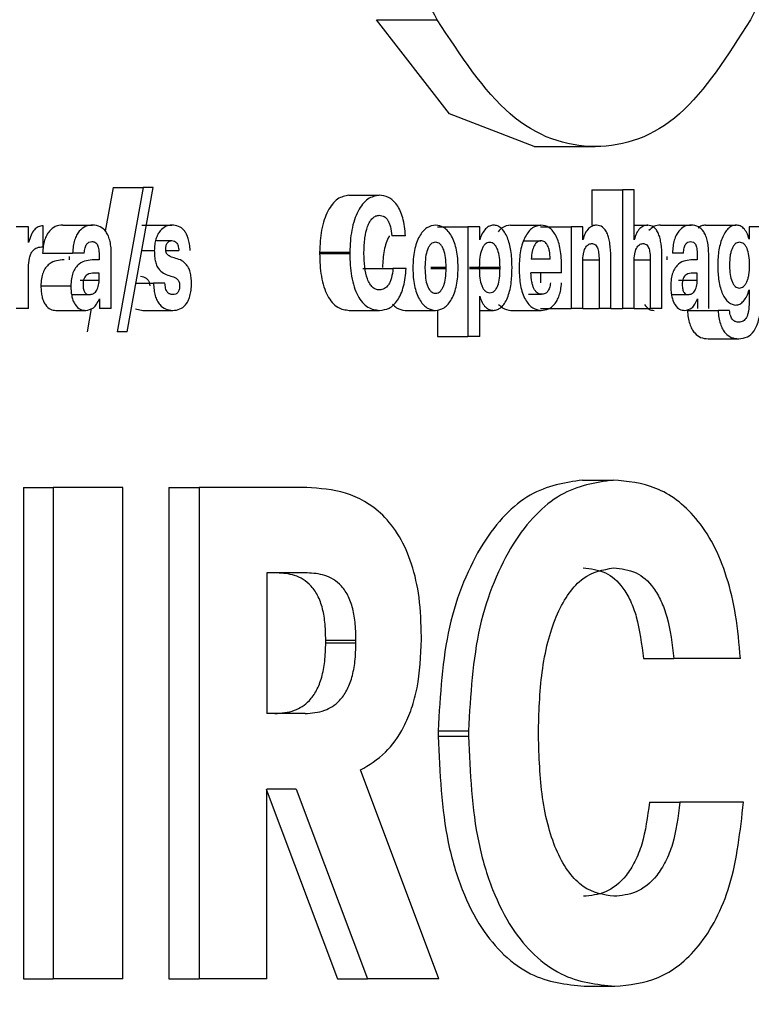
# Model space of a CAD drawing. Header units: millimetres. Extents: x -1137 to 2013, y -755 to 3954.
# Tile 20 of 53: x 125 to 135, y -727 to -713. Entities that reach past the tile are written whole.
import ezdxf

# ---------------------------------------------------------------- set-up
doc = ezdxf.new("R2010")
doc.units = ezdxf.units.MM

msp = doc.modelspace()

# ---------------------------------------------------------------- linework, layer by layer
at = {"color": 7, "linetype": 'Continuous', "lineweight": 25}
for p, q in [((132.261, -715.266), (133.127, -715.266)), ((126.279, -715.847), (126.166, -716.468)), ((126.279, -715.847), (126.705, -715.847)), ((126.705, -715.847), (126.333, -717.896)), ((126.476, -717.896), (126.848, -715.847)), ((126.848, -715.847), (126.705, -715.847)), ((133.08, -715.883), (133.08, -716.382)), ((133.08, -715.883), (133.514, -715.883)), ((133.514, -715.883), (133.514, -717.568)), ((133.68, -715.883), (133.514, -715.883)), ((133.68, -716.592), (133.68, -715.883)), ((129.628, -715.958), (130.058, -715.958)), ((125.074, -716.408), (124.897, -716.408)), ((125.074, -716.63), (125.074, -716.408)), ((125.281, -716.69), (125.281, -716.39)), ((125.561, -716.382), (125.986, -716.382)), ((126.685, -716.382), (127.112, -716.382)), ((130.885, -716.408), (131.317, -716.408)), ((131.317, -716.408), (131.317, -717.963)), ((131.486, -716.408), (131.317, -716.408)), ((131.486, -716.59), (131.486, -716.408)), ((131.923, -716.382), (132.356, -716.382)), ((132.35, -716.408), (132.783, -716.408)), ((132.783, -716.408), (132.783, -717.568)), ((132.95, -716.408), (132.783, -716.408)), ((132.95, -716.592), (132.95, -716.408)), ((133.68, -716.382), (133.874, -716.382)), ((134.056, -716.382), (134.491, -716.382)), ((134.692, -716.382), (135.127, -716.382)), ((135.315, -716.408), (135.315, -716.581)), ((135.477, -716.408), (135.315, -716.408)), ((126.891, -716.601), (127.113, -716.601)), ((130.431, -716.535), (130.236, -716.535)), ((132.109, -716.603), (132.356, -716.603)), ((125.275, -716.778), (125.7, -716.778)), ((125.867, -716.778), (125.7, -716.778)), ((127.026, -716.741), (127.212, -716.741)), ((129.21, -716.767), (129.21, -716.785)), ((129.21, -716.767), (129.639, -716.767)), ((129.639, -716.767), (129.639, -716.785)), ((129.841, -716.783), (129.841, -716.765)), ((134.38, -716.778), (134.224, -716.778)), ((125.653, -716.827), (125.653, -716.874)), ((126.078, -716.874), (126.006, -716.874)), ((126.078, -716.827), (126.078, -716.874)), ((126.251, -717.568), (126.251, -716.812)), ((129.21, -716.785), (129.639, -716.785)), ((132.487, -716.863), (132.217, -716.863)), ((132.95, -717.568), (132.95, -716.898)), ((133.182, -716.876), (133.182, -717.568)), ((133.348, -717.568), (133.348, -716.83)), ((133.68, -717.568), (133.68, -716.898)), ((133.909, -716.876), (133.909, -717.568)), ((134.075, -717.568), (134.075, -716.83)), ((134.142, -716.827), (134.142, -716.874)), ((134.577, -716.874), (134.511, -716.874)), ((134.577, -716.827), (134.577, -716.874)), ((134.74, -717.568), (134.74, -716.812)), ((125.074, -717.568), (125.074, -716.987)), ((129.823, -716.998), (130.253, -716.998)), ((130.44, -716.998), (130.253, -716.998)), ((130.535, -716.983), (130.535, -717)), ((130.708, -716.976), (130.708, -716.994)), ((131.008, -716.996), (131.008, -716.98)), ((131.18, -716.994), (131.18, -716.976)), ((131.342, -716.978), (131.774, -716.978)), ((131.342, -716.996), (131.774, -716.996)), ((131.48, -716.978), (131.48, -716.996)), ((131.774, -716.996), (131.774, -716.978)), ((131.945, -716.994), (131.945, -716.976)), ((132.044, -716.985), (132.044, -717.003)), ((132.65, -717.06), (132.214, -717.06)), ((132.35, -717.06), (132.35, -717.202)), ((132.65, -717.06), (132.65, -716.972)), ((134.867, -716.947), (134.867, -716.963)), ((135.035, -716.945), (135.035, -716.963)), ((135.32, -716.958), (135.32, -716.943)), ((126.078, -717.065), (126.01, -717.065)), ((126.078, -717.162), (126.078, -717.065)), ((134.577, -717.065), (134.514, -717.065)), ((134.577, -717.162), (134.577, -717.065)), ((125.251, -717.246), (125.676, -717.246)), ((126.602, -717.204), (126.85, -717.204)), ((127.013, -717.204), (126.85, -717.204)), ((135.315, -717.302), (135.315, -717.477)), ((125.687, -717.368), (125.941, -717.368)), ((126.081, -717.428), (126.081, -717.568)), ((131.486, -717.963), (131.486, -717.391)), ((132.181, -717.364), (132.365, -717.364)), ((134.211, -717.368), (134.449, -717.368)), ((134.58, -717.428), (134.58, -717.568)), ((125.074, -717.568), (124.897, -717.568)), ((125.967, -717.568), (125.908, -717.896)), ((126.251, -717.568), (126.081, -717.568)), ((126.594, -717.572), (126.698, -717.593)), ((126.698, -717.593), (127.125, -717.593)), ((130.885, -717.593), (130.885, -717.963)), ((131.486, -717.593), (131.68, -717.593)), ((131.928, -717.593), (132.36, -717.593)), ((132.35, -717.568), (132.783, -717.568)), ((132.95, -717.568), (132.783, -717.568)), ((132.95, -717.568), (133.182, -717.568)), ((133.348, -717.568), (133.182, -717.568)), ((133.348, -717.568), (133.514, -717.568)), ((133.68, -717.568), (133.514, -717.568)), ((133.68, -717.568), (133.909, -717.568)), ((134.075, -717.568), (133.909, -717.568)), ((134.436, -717.593), (134.872, -717.593)), ((135.035, -717.593), (134.872, -717.593)), ((126.476, -717.896), (126.333, -717.896)), ((130.885, -717.963), (131.317, -717.963)), ((131.486, -717.963), (131.317, -717.963)), ((134.73, -717.996), (135.166, -717.996)), ((125.001, -720.108), (125.001, -727.083)), ((125.001, -720.108), (125.425, -720.108)), ((126.417, -720.108), (125.425, -720.108)), ((125.425, -720.108), (125.425, -727.083)), ((126.417, -727.083), (126.417, -720.108)), ((127.07, -720.108), (127.07, -727.083)), ((127.07, -720.108), (127.497, -720.108)), ((127.497, -720.108), (127.497, -727.083)), ((129.028, -720.108), (127.497, -720.108)), ((132.948, -720.001), (133.382, -720.001)), ((129.004, -721.318), (128.462, -721.318)), ((128.462, -721.318), (128.462, -723.317)), ((130.658, -722.264), (130.658, -722.225)), ((129.298, -722.313), (129.298, -722.274)), ((129.298, -722.274), (129.727, -722.274)), ((129.298, -722.313), (129.727, -722.313)), ((129.727, -722.313), (129.727, -722.274)), ((133.811, -722.537), (134.246, -722.537)), ((135.189, -722.537), (134.246, -722.537)), ((129.004, -723.317), (128.462, -723.317)), ((130.894, -723.561), (130.894, -723.639)), ((130.894, -723.561), (131.325, -723.561)), ((131.325, -723.561), (131.325, -723.639)), ((132.32, -723.63), (132.32, -723.552)), ((130.894, -723.639), (131.325, -723.639)), ((130.905, -727.083), (129.792, -724.117)), ((128.451, -724.391), (129.463, -727.083)), ((128.879, -724.391), (128.462, -724.391)), ((128.462, -727.083), (128.462, -724.391)), ((128.879, -724.391), (129.893, -727.083)), ((133.897, -724.576), (134.331, -724.576)), ((135.234, -724.576), (134.331, -724.576)), ((125.001, -727.083), (125.425, -727.083)), ((126.417, -727.083), (125.425, -727.083)), ((127.07, -727.083), (127.497, -727.083)), ((128.462, -727.083), (127.497, -727.083)), ((129.463, -727.083), (129.893, -727.083)), ((130.905, -727.083), (129.893, -727.083)), ((132.971, -727.19), (133.405, -727.19))]:
    msp.add_line(p, q, dxfattribs=at)
at = {"color": 8, "linetype": 'Continuous', "lineweight": 25}
for p, q in [((126.685, -716.743), (126.862, -716.743)), ((132.952, -716.876), (133.182, -716.876)), ((133.681, -716.876), (133.909, -716.876)), ((130.79, -716.98), (131.008, -716.98)), ((130.79, -716.996), (131.008, -716.996)), ((125.808, -717.162), (126.078, -717.162)), ((134.312, -717.162), (134.577, -717.162))]:
    msp.add_line(p, q, dxfattribs=at)
at = {"color": 7, "linetype": 'Continuous', "lineweight": 25, "flags": 128}
msp.add_lwpolyline([(132.261, -715.266), (132.261, -715.266), (131.056, -714.803), (130.021, -713.465)], dxfattribs=at)
at = {"color": 7, "linetype": 'Continuous', "lineweight": 25}
for points, knots in [([(130.882, -713.465), (130.694, -713.121), (130.317, -712.434), (129.687, -711.547), (128.571, -710.263), (126.817, -709.071), (124.395, -708.805), (121.986, -709.805), (120.155, -711.667), (118.906, -713.681), (118.094, -715.425), (117.435, -717.372), (116.95, -719.478), (116.654, -721.693), (116.554, -723.963), (116.654, -726.233), (116.95, -728.447), (117.435, -730.553), (118.312, -733.144), (119.793, -735.891), (121.986, -738.119), (124.396, -739.121), (126.817, -738.854), (128.571, -737.663), (129.686, -736.379), (130.316, -735.491), (130.693, -734.804), (130.882, -734.46)], [0, 0, 0, 0, 0.020855, 0.041724, 0.062617, 0.125046, 0.187484, 0.249917, 0.312339, 0.343633, 0.374926, 0.406217, 0.437507, 0.468798, 0.500087, 0.531377, 0.562668, 0.593958, 0.625249, 0.687665, 0.750087, 0.81252, 0.874957, 0.937386, 0.958257, 0.979119, 1, 1, 1, 1]), ([(135.331, -734.46), (135.512, -734.804), (135.874, -735.491), (136.474, -736.379), (137.525, -737.662), (139.143, -738.854), (141.294, -739.121), (143.355, -738.121), (144.867, -736.258), (145.877, -734.245), (146.524, -732.5), (147.044, -730.553), (147.423, -728.447), (147.653, -726.232), (147.731, -723.963), (147.654, -721.693), (147.423, -719.478), (147.044, -717.372), (146.352, -714.782), (145.166, -712.034), (143.356, -709.806), (141.294, -708.805), (139.143, -709.071), (137.525, -710.263), (136.474, -711.546), (135.875, -712.434), (135.512, -713.121), (135.331, -713.465)], [0, 0, 0, 0, 0.020855, 0.041724, 0.062618, 0.125046, 0.187483, 0.249916, 0.312338, 0.343632, 0.374925, 0.406216, 0.437506, 0.468797, 0.500086, 0.531377, 0.562668, 0.593958, 0.625248, 0.687664, 0.750086, 0.81252, 0.874958, 0.937386, 0.958256, 0.979119, 1, 1, 1, 1]), ([(130.021, -713.465), (130.165, -713.465), (130.452, -713.465), (130.738, -713.465), (130.882, -713.465)], [0, 0, 0, 0, 0.499963, 1, 1, 1, 1]), ([(135.331, -713.465), (135.01, -713.972), (134.368, -714.988), (133.129, -715.405), (131.877, -714.988), (131.213, -713.972), (130.882, -713.465)], [0, 0, 0, 0, 0.249953, 0.499996, 0.750046, 1, 1, 1, 1]), ([(129.628, -715.958), (129.573, -715.968), (129.49, -715.983), (129.391, -716.08), (129.326, -716.18), (129.274, -716.305), (129.223, -716.497), (129.215, -716.66), (129.21, -716.767)], [0, 0, 0, 0, 0.249555, 0.375671, 0.500056, 0.624333, 0.750509, 1, 1, 1, 1]), ([(130.058, -715.958), (130.003, -715.968), (129.92, -715.983), (129.821, -716.08), (129.756, -716.18), (129.703, -716.305), (129.652, -716.497), (129.644, -716.66), (129.639, -716.767)], [0, 0, 0, 0, 0.2496389, 0.3759625, 0.5002484, 0.6246033, 0.7506551, 1, 1, 1, 1]), ([(130.431, -716.535), (130.422, -716.446), (130.41, -716.316), (130.358, -716.174), (130.294, -716.062), (130.191, -715.973), (130.103, -715.963), (130.058, -715.958)], [0, 0, 0, 0, 0.257758, 0.37787, 0.499786, 0.746768, 1, 1, 1, 1]), ([(129.841, -716.765), (129.843, -716.697), (129.847, -716.57), (129.881, -716.421), (129.923, -716.33), (129.964, -716.278), (130.01, -716.247), (130.043, -716.244), (130.059, -716.242)], [0, 0, 0, 0, 0.268059, 0.499387, 0.625011, 0.749572, 0.870335, 1, 1, 1, 1]), ([(130.059, -716.242), (130.083, -716.245), (130.126, -716.25), (130.174, -716.298), (130.201, -716.354), (130.224, -716.426), (130.231, -716.49), (130.236, -716.535)], [0, 0, 0, 0, 0.269526, 0.499508, 0.612267, 0.730309, 1, 1, 1, 1]), ([(125.281, -716.39), (125.258, -716.393), (125.215, -716.399), (125.156, -716.443), (125.107, -716.522), (125.086, -716.593), (125.074, -716.63)], [0, 0, 0, 0, 0.2657173, 0.5003003, 0.7351635, 1, 1, 1, 1]), ([(125.561, -716.382), (125.525, -716.385), (125.459, -716.391), (125.381, -716.449), (125.332, -716.522), (125.302, -716.595), (125.282, -716.682), (125.278, -716.746), (125.275, -716.778)], [0, 0, 0, 0, 0.269952, 0.499827, 0.624743, 0.744776, 0.867465, 1, 1, 1, 1]), ([(125.986, -716.382), (125.95, -716.385), (125.885, -716.391), (125.806, -716.449), (125.757, -716.522), (125.727, -716.595), (125.707, -716.682), (125.703, -716.746), (125.7, -716.778)], [0, 0, 0, 0, 0.270153, 0.499911, 0.625029, 0.744993, 0.867607, 1, 1, 1, 1]), ([(126.251, -716.812), (126.251, -716.776), (126.249, -716.709), (126.235, -716.615), (126.211, -716.536), (126.166, -716.455), (126.089, -716.391), (126.023, -716.385), (125.986, -716.382)], [0, 0, 0, 0, 0.140995, 0.266908, 0.384101, 0.500288, 0.723769, 1, 1, 1, 1]), ([(127.112, -716.382), (127.081, -716.385), (127.023, -716.392), (126.954, -716.447), (126.909, -716.514), (126.882, -716.58), (126.865, -716.658), (126.863, -716.714), (126.862, -716.743)], [0, 0, 0, 0, 0.2632724, 0.5000056, 0.6272597, 0.7500835, 0.8710843, 1, 1, 1, 1]), ([(127.372, -716.741), (127.369, -716.71), (127.364, -716.652), (127.346, -716.572), (127.319, -716.505), (127.275, -716.438), (127.203, -716.389), (127.144, -716.384), (127.112, -716.382)], [0, 0, 0, 0, 0.135632, 0.259673, 0.37845, 0.499083, 0.732005, 1, 1, 1, 1]), ([(130.858, -716.382), (130.816, -716.388), (130.754, -716.399), (130.678, -716.468), (130.627, -716.54), (130.586, -716.633), (130.545, -716.777), (130.539, -716.901), (130.535, -716.983)], [0, 0, 0, 0, 0.24991, 0.376845, 0.500473, 0.624709, 0.750754, 1, 1, 1, 1]), ([(131.18, -716.976), (131.176, -716.894), (131.17, -716.772), (131.129, -716.629), (131.088, -716.538), (131.038, -716.466), (130.962, -716.398), (130.899, -716.388), (130.858, -716.382)], [0, 0, 0, 0, 0.249127, 0.373643, 0.499535, 0.62266, 0.750068, 1, 1, 1, 1]), ([(131.68, -716.382), (131.661, -716.384), (131.622, -716.39), (131.568, -716.433), (131.52, -716.497), (131.497, -716.559), (131.486, -716.59)], [0, 0, 0, 0, 0.2515512, 0.5002797, 0.7503221, 1, 1, 1, 1]), ([(131.945, -716.976), (131.942, -716.897), (131.937, -716.748), (131.892, -716.578), (131.84, -716.478), (131.791, -716.422), (131.737, -716.388), (131.699, -716.384), (131.68, -716.382)], [0, 0, 0, 0, 0.265028, 0.499147, 0.624086, 0.749425, 0.871501, 1, 1, 1, 1]), ([(131.923, -716.382), (131.882, -716.388), (131.82, -716.398), (131.766, -716.455), (131.748, -716.475)], [0, 0, 0, 0, 0.663822, 1, 1, 1, 1]), ([(132.356, -716.382), (132.315, -716.389), (132.254, -716.399), (132.18, -716.471), (132.131, -716.545), (132.092, -716.638), (132.053, -716.781), (132.048, -716.904), (132.044, -716.985)], [0, 0, 0, 0, 0.249809, 0.376399, 0.500332, 0.624256, 0.75069, 1, 1, 1, 1]), ([(132.65, -716.972), (132.647, -716.888), (132.643, -716.766), (132.608, -716.624), (132.573, -716.536), (132.527, -716.465), (132.455, -716.397), (132.395, -716.388), (132.356, -716.382)], [0, 0, 0, 0, 0.264731, 0.383502, 0.499833, 0.622339, 0.75013, 1, 1, 1, 1]), ([(133.146, -716.382), (133.126, -716.384), (133.087, -716.388), (133.031, -716.428), (132.982, -716.493), (132.961, -716.559), (132.95, -716.592)], [0, 0, 0, 0, 0.259496, 0.500338, 0.751932, 1, 1, 1, 1]), ([(133.348, -716.83), (133.346, -716.767), (133.344, -716.678), (133.322, -716.571), (133.3, -716.503), (133.269, -716.447), (133.218, -716.393), (133.175, -716.386), (133.146, -716.382)], [0, 0, 0, 0, 0.2704148, 0.3883935, 0.5000693, 0.622785, 0.750336, 1, 1, 1, 1]), ([(133.874, -716.382), (133.854, -716.384), (133.815, -716.388), (133.76, -716.428), (133.711, -716.493), (133.69, -716.559), (133.68, -716.592)], [0, 0, 0, 0, 0.259589, 0.500326, 0.75205, 1, 1, 1, 1]), ([(134.075, -716.83), (134.073, -716.767), (134.071, -716.678), (134.049, -716.571), (134.027, -716.503), (133.997, -716.447), (133.946, -716.393), (133.903, -716.386), (133.874, -716.382)], [0, 0, 0, 0, 0.270426, 0.388318, 0.500029, 0.622871, 0.750402, 1, 1, 1, 1]), ([(134.056, -716.382), (134.022, -716.384), (133.964, -716.387), (133.911, -716.438), (133.889, -716.46)], [0, 0, 0, 0, 0.574256, 1, 1, 1, 1]), ([(134.491, -716.382), (134.458, -716.385), (134.396, -716.391), (134.323, -716.449), (134.276, -716.522), (134.249, -716.595), (134.23, -716.682), (134.226, -716.746), (134.224, -716.778)], [0, 0, 0, 0, 0.270198, 0.499999, 0.62496, 0.744995, 0.867609, 1, 1, 1, 1]), ([(134.74, -716.812), (134.739, -716.776), (134.738, -716.709), (134.724, -716.615), (134.701, -716.536), (134.66, -716.455), (134.588, -716.391), (134.526, -716.385), (134.491, -716.382)], [0, 0, 0, 0, 0.140968, 0.266882, 0.384099, 0.500227, 0.723753, 1, 1, 1, 1]), ([(134.692, -716.382), (134.674, -716.383), (134.638, -716.387), (134.605, -716.412), (134.588, -716.424)], [0, 0, 0, 0, 0.5077322, 1, 1, 1, 1]), ([(135.127, -716.382), (135.109, -716.384), (135.074, -716.388), (135.023, -716.421), (134.976, -716.474), (134.924, -716.57), (134.876, -716.73), (134.87, -716.875), (134.867, -716.947)], [0, 0, 0, 0, 0.127304, 0.25068, 0.375621, 0.501227, 0.750402, 1, 1, 1, 1]), ([(135.315, -716.581), (135.304, -716.549), (135.283, -716.487), (135.237, -716.424), (135.184, -716.387), (135.147, -716.384), (135.127, -716.382)], [0, 0, 0, 0, 0.2543262, 0.4994285, 0.7347436, 1, 1, 1, 1]), ([(125.867, -716.778), (125.87, -716.753), (125.874, -716.716), (125.888, -716.675), (125.906, -716.644), (125.935, -716.619), (125.961, -716.616), (125.975, -716.614)], [0, 0, 0, 0, 0.265139, 0.383946, 0.499648, 0.726094, 1, 1, 1, 1]), ([(125.975, -716.614), (125.99, -716.616), (126.012, -716.618), (126.04, -716.64), (126.056, -716.665), (126.067, -716.697), (126.076, -716.75), (126.077, -716.795), (126.078, -716.827)], [0, 0, 0, 0, 0.250149, 0.378905, 0.500101, 0.599755, 0.713702, 1, 1, 1, 1]), ([(127.024, -716.721), (127.024, -716.711), (127.025, -716.692), (127.031, -716.665), (127.041, -716.643), (127.057, -716.621), (127.081, -716.604), (127.102, -716.602), (127.113, -716.601)], [0, 0, 0, 0, 0.127488, 0.246986, 0.36803, 0.499733, 0.727488, 1, 1, 1, 1]), ([(127.113, -716.601), (127.125, -716.602), (127.148, -716.604), (127.175, -716.624), (127.19, -716.65), (127.204, -716.685), (127.208, -716.718), (127.212, -716.741)], [0, 0, 0, 0, 0.277236, 0.500322, 0.612102, 0.729422, 1, 1, 1, 1]), ([(130.204, -716.535), (130.202, -716.538), (130.183, -716.564), (130.156, -716.634), (130.114, -716.776), (130.108, -716.9), (130.104, -716.983)], [0, 0, 0, 0, 0.03044, 0.271129, 0.516222, 1, 1, 1, 1]), ([(130.858, -716.626), (130.846, -716.627), (130.824, -716.629), (130.792, -716.649), (130.764, -716.683), (130.736, -716.742), (130.712, -716.842), (130.709, -716.929), (130.708, -716.976)], [0, 0, 0, 0, 0.134678, 0.258727, 0.377419, 0.500518, 0.727453, 1, 1, 1, 1]), ([(131.008, -716.98), (131.006, -716.933), (131.004, -716.846), (130.981, -716.745), (130.952, -716.683), (130.924, -716.649), (130.892, -716.628), (130.87, -716.626), (130.858, -716.626)], [0, 0, 0, 0, 0.268847, 0.499258, 0.622211, 0.748104, 0.870242, 1, 1, 1, 1]), ([(131.629, -716.628), (131.617, -716.629), (131.594, -716.631), (131.563, -716.651), (131.535, -716.685), (131.507, -716.744), (131.483, -716.844), (131.481, -716.931), (131.48, -716.978)], [0, 0, 0, 0, 0.134622, 0.25866, 0.377378, 0.500659, 0.726937, 1, 1, 1, 1]), ([(131.774, -716.978), (131.773, -716.932), (131.77, -716.846), (131.748, -716.746), (131.72, -716.685), (131.693, -716.652), (131.662, -716.631), (131.64, -716.629), (131.629, -716.628)], [0, 0, 0, 0, 0.269472, 0.499293, 0.622373, 0.749485, 0.868091, 1, 1, 1, 1]), ([(132.356, -716.603), (132.337, -716.606), (132.311, -716.611), (132.28, -716.643), (132.253, -716.685), (132.228, -716.758), (132.221, -716.826), (132.217, -716.863)], [0, 0, 0, 0, 0.257004, 0.378123, 0.500111, 0.732437, 1, 1, 1, 1]), ([(132.487, -716.863), (132.485, -716.824), (132.481, -716.769), (132.466, -716.705), (132.451, -716.668), (132.432, -716.639), (132.401, -716.609), (132.374, -716.606), (132.356, -716.603)], [0, 0, 0, 0, 0.2776783, 0.3974645, 0.5100623, 0.6211272, 0.7367317, 1, 1, 1, 1]), ([(134.38, -716.778), (134.382, -716.753), (134.386, -716.716), (134.4, -716.675), (134.416, -716.644), (134.444, -716.619), (134.468, -716.616), (134.481, -716.614)], [0, 0, 0, 0, 0.265213, 0.383985, 0.499672, 0.726148, 1, 1, 1, 1]), ([(134.481, -716.614), (134.495, -716.616), (134.516, -716.618), (134.542, -716.64), (134.557, -716.665), (134.567, -716.697), (134.576, -716.75), (134.577, -716.795), (134.577, -716.827)], [0, 0, 0, 0, 0.250225, 0.378843, 0.500018, 0.599686, 0.713635, 1, 1, 1, 1]), ([(135.177, -716.626), (135.156, -716.629), (135.126, -716.635), (135.091, -716.676), (135.07, -716.715), (135.054, -716.762), (135.038, -716.837), (135.036, -716.901), (135.035, -716.945)], [0, 0, 0, 0, 0.259476, 0.379009, 0.499543, 0.6126, 0.731016, 1, 1, 1, 1]), ([(135.32, -716.943), (135.318, -716.899), (135.315, -716.818), (135.292, -716.726), (135.263, -716.673), (135.228, -716.634), (135.197, -716.629), (135.177, -716.626)], [0, 0, 0, 0, 0.266695, 0.4995383, 0.6206971, 0.7481935, 1, 1, 1, 1]), ([(125.074, -716.987), (125.076, -716.94), (125.079, -716.869), (125.106, -716.788), (125.142, -716.732), (125.203, -716.694), (125.253, -716.691), (125.281, -716.69)], [0, 0, 0, 0, 0.249215, 0.372213, 0.499262, 0.715943, 1, 1, 1, 1]), ([(126.862, -716.743), (126.863, -716.772), (126.864, -716.825), (126.876, -716.902), (126.899, -716.968), (126.967, -717.066), (127.038, -717.088), (127.095, -717.105)], [0, 0, 0, 0, 0.134288, 0.250386, 0.370225, 0.500572, 1, 1, 1, 1]), ([(127.145, -716.847), (127.12, -716.841), (127.088, -716.832), (127.053, -716.806), (127.039, -716.79), (127.031, -716.774), (127.025, -716.752), (127.024, -716.734), (127.024, -716.721)], [0, 0, 0, 0, 0.500988, 0.638894, 0.750931, 0.809788, 0.86912, 1, 1, 1, 1]), ([(132.95, -716.898), (132.952, -716.862), (132.954, -716.81), (132.968, -716.749), (132.983, -716.71), (133.002, -716.68), (133.033, -716.65), (133.058, -716.646), (133.076, -716.643)], [0, 0, 0, 0, 0.265025, 0.383796, 0.499786, 0.623216, 0.744429, 1, 1, 1, 1]), ([(133.076, -716.643), (133.091, -716.645), (133.114, -716.647), (133.142, -716.673), (133.158, -716.702), (133.169, -716.737), (133.18, -716.794), (133.181, -716.842), (133.182, -716.876)], [0, 0, 0, 0, 0.250111, 0.377087, 0.50012, 0.603647, 0.718972, 1, 1, 1, 1]), ([(133.68, -716.898), (133.681, -716.862), (133.683, -716.81), (133.698, -716.749), (133.712, -716.71), (133.731, -716.68), (133.762, -716.65), (133.787, -716.646), (133.804, -716.643)], [0, 0, 0, 0, 0.2648959, 0.383702, 0.4995896, 0.6230815, 0.7441104, 1, 1, 1, 1]), ([(133.804, -716.643), (133.819, -716.645), (133.842, -716.647), (133.87, -716.673), (133.886, -716.702), (133.897, -716.737), (133.908, -716.794), (133.909, -716.842), (133.909, -716.876)], [0, 0, 0, 0, 0.249797, 0.3769195, 0.4998955, 0.6035639, 0.7188993, 1, 1, 1, 1]), ([(125.581, -716.874), (125.508, -716.879), (125.416, -716.886), (125.318, -716.983), (125.279, -717.054), (125.255, -717.145), (125.252, -717.212), (125.251, -717.246)], [0, 0, 0, 0, 0.499536, 0.635794, 0.756601, 0.873731, 1, 1, 1, 1]), ([(126.006, -716.874), (125.933, -716.879), (125.841, -716.886), (125.743, -716.983), (125.704, -717.055), (125.68, -717.145), (125.677, -717.212), (125.676, -717.246)], [0, 0, 0, 0, 0.499698, 0.635998, 0.756788, 0.873895, 1, 1, 1, 1]), ([(127.39, -717.211), (127.389, -717.182), (127.387, -717.126), (127.374, -717.048), (127.349, -716.981), (127.277, -716.884), (127.204, -716.864), (127.145, -716.847)], [0, 0, 0, 0, 0.133196, 0.250249, 0.369446, 0.5004, 1, 1, 1, 1]), ([(129.21, -716.785), (129.214, -716.895), (129.22, -717.061), (129.269, -717.26), (129.321, -717.388), (129.389, -717.486), (129.492, -717.574), (129.577, -717.585), (129.633, -717.593)], [0, 0, 0, 0, 0.249656, 0.37682, 0.499929, 0.621905, 0.750173, 1, 1, 1, 1]), ([(129.639, -716.785), (129.643, -716.895), (129.65, -717.061), (129.698, -717.26), (129.751, -717.388), (129.818, -717.486), (129.922, -717.574), (130.007, -717.585), (130.063, -717.593)], [0, 0, 0, 0, 0.249508, 0.376758, 0.499684, 0.621775, 0.750023, 1, 1, 1, 1]), ([(130.06, -717.302), (130.043, -717.3), (130.009, -717.297), (129.962, -717.266), (129.922, -717.216), (129.878, -717.125), (129.846, -716.974), (129.843, -716.848), (129.841, -716.783)], [0, 0, 0, 0, 0.135494, 0.2594057, 0.3784826, 0.5006978, 0.7459842, 1, 1, 1, 1]), ([(134.511, -716.874), (134.442, -716.879), (134.355, -716.886), (134.264, -716.983), (134.227, -717.055), (134.205, -717.145), (134.202, -717.212), (134.201, -717.246)], [0, 0, 0, 0, 0.499754, 0.636009, 0.756814, 0.873911, 1, 1, 1, 1]), ([(130.253, -716.998), (130.248, -717.044), (130.24, -717.111), (130.214, -717.185), (130.183, -717.244), (130.131, -717.294), (130.085, -717.299), (130.06, -717.302)], [0, 0, 0, 0, 0.260858, 0.380839, 0.499824, 0.731728, 1, 1, 1, 1]), ([(130.063, -717.593), (130.109, -717.587), (130.198, -717.576), (130.303, -717.481), (130.368, -717.363), (130.419, -717.216), (130.432, -717.085), (130.44, -716.998)], [0, 0, 0, 0, 0.255661, 0.500131, 0.625152, 0.750546, 1, 1, 1, 1]), ([(130.535, -717), (130.539, -717.082), (130.545, -717.204), (130.586, -717.347), (130.627, -717.437), (130.678, -717.508), (130.753, -717.576), (130.816, -717.586), (130.857, -717.593)], [0, 0, 0, 0, 0.2491816, 0.3735647, 0.4995639, 0.6226613, 0.7500667, 1, 1, 1, 1]), ([(130.708, -716.994), (130.71, -717.041), (130.712, -717.128), (130.735, -717.23), (130.764, -717.291), (130.792, -717.325), (130.824, -717.345), (130.846, -717.347), (130.858, -717.348)], [0, 0, 0, 0, 0.269532, 0.499376, 0.622271, 0.748173, 0.867543, 1, 1, 1, 1]), ([(130.857, -717.593), (130.899, -717.586), (130.961, -717.576), (131.037, -717.507), (131.088, -717.435), (131.129, -717.343), (131.17, -717.199), (131.176, -717.076), (131.18, -716.994)], [0, 0, 0, 0, 0.249984, 0.377089, 0.500496, 0.624674, 0.750801, 1, 1, 1, 1]), ([(130.858, -717.348), (130.87, -717.347), (130.893, -717.345), (130.925, -717.325), (130.952, -717.29), (130.981, -717.231), (131.004, -717.13), (131.007, -717.043), (131.008, -716.996)], [0, 0, 0, 0, 0.134619, 0.258381, 0.377065, 0.500506, 0.72763, 1, 1, 1, 1]), ([(131.48, -716.996), (131.481, -717.043), (131.483, -717.129), (131.507, -717.229), (131.535, -717.287), (131.562, -717.319), (131.595, -717.339), (131.618, -717.341), (131.63, -717.342)], [0, 0, 0, 0, 0.271174, 0.498968, 0.616385, 0.734328, 0.860005, 1, 1, 1, 1]), ([(131.63, -717.342), (131.642, -717.341), (131.664, -717.338), (131.696, -717.319), (131.722, -717.286), (131.75, -717.228), (131.771, -717.128), (131.773, -717.043), (131.774, -716.996)], [0, 0, 0, 0, 0.137209, 0.262063, 0.379626, 0.500442, 0.723052, 1, 1, 1, 1]), ([(131.68, -717.593), (131.699, -717.59), (131.737, -717.586), (131.791, -717.552), (131.84, -717.496), (131.894, -717.391), (131.938, -717.218), (131.942, -717.068), (131.945, -716.994)], [0, 0, 0, 0, 0.128541, 0.250568, 0.375475, 0.50093, 0.750058, 1, 1, 1, 1]), ([(132.044, -717.003), (132.048, -717.084), (132.053, -717.206), (132.092, -717.35), (132.133, -717.441), (132.183, -717.512), (132.258, -717.577), (132.319, -717.586), (132.36, -717.593)], [0, 0, 0, 0, 0.249254, 0.374191, 0.499539, 0.622095, 0.749997, 1, 1, 1, 1]), ([(132.365, -717.364), (132.343, -717.361), (132.312, -717.356), (132.277, -717.319), (132.255, -717.283), (132.238, -717.238), (132.22, -717.166), (132.217, -717.103), (132.214, -717.06)], [0, 0, 0, 0, 0.263171, 0.38227, 0.49972, 0.612507, 0.730778, 1, 1, 1, 1]), ([(134.867, -716.963), (134.87, -717.034), (134.874, -717.142), (134.904, -717.273), (134.935, -717.359), (134.975, -717.43), (135.037, -717.499), (135.09, -717.51), (135.125, -717.517)], [0, 0, 0, 0, 0.249631, 0.375699, 0.500068, 0.624554, 0.750552, 1, 1, 1, 1]), ([(135.035, -716.963), (135.036, -717.004), (135.039, -717.083), (135.063, -717.172), (135.091, -717.225), (135.116, -717.254), (135.144, -717.272), (135.164, -717.274), (135.174, -717.275)], [0, 0, 0, 0, 0.262232, 0.499016, 0.621214, 0.74941, 0.869103, 1, 1, 1, 1]), ([(135.174, -717.275), (135.195, -717.271), (135.225, -717.266), (135.26, -717.226), (135.282, -717.187), (135.299, -717.14), (135.316, -717.065), (135.318, -717.002), (135.32, -716.958)], [0, 0, 0, 0, 0.257514, 0.377862, 0.499712, 0.615231, 0.734273, 1, 1, 1, 1]), ([(126.01, -717.065), (125.975, -717.066), (125.931, -717.068), (125.883, -717.105), (125.863, -717.136), (125.851, -717.179), (125.849, -717.211), (125.849, -717.229)], [0, 0, 0, 0, 0.500098, 0.634886, 0.751639, 0.867733, 1, 1, 1, 1]), ([(125.941, -717.368), (125.958, -717.366), (125.991, -717.362), (126.029, -717.33), (126.053, -717.291), (126.067, -717.253), (126.076, -717.209), (126.078, -717.178), (126.078, -717.162)], [0, 0, 0, 0, 0.26355, 0.499825, 0.62542, 0.750043, 0.870602, 1, 1, 1, 1]), ([(126.668, -717.105), (126.695, -717.112), (126.728, -717.121), (126.766, -717.151), (126.779, -717.169), (126.788, -717.186), (126.794, -717.209), (126.795, -717.229), (126.796, -717.242)], [0, 0, 0, 0, 0.50075, 0.6360372, 0.7508272, 0.8100415, 0.8696777, 1, 1, 1, 1]), ([(127.095, -717.105), (127.121, -717.112), (127.155, -717.122), (127.192, -717.151), (127.206, -717.169), (127.214, -717.187), (127.221, -717.209), (127.222, -717.229), (127.222, -717.242)], [0, 0, 0, 0, 0.500765, 0.637255, 0.751006, 0.810892, 0.870841, 1, 1, 1, 1]), ([(134.514, -717.065), (134.481, -717.066), (134.44, -717.068), (134.395, -717.105), (134.376, -717.136), (134.365, -717.179), (134.363, -717.211), (134.363, -717.229)], [0, 0, 0, 0, 0.500126, 0.635097, 0.751561, 0.867652, 1, 1, 1, 1]), ([(134.449, -717.368), (134.465, -717.366), (134.496, -717.362), (134.532, -717.33), (134.554, -717.291), (134.568, -717.253), (134.576, -717.209), (134.577, -717.178), (134.577, -717.162)], [0, 0, 0, 0, 0.263558, 0.499877, 0.625394, 0.750109, 0.87059, 1, 1, 1, 1]), ([(125.251, -717.246), (125.252, -717.274), (125.253, -717.326), (125.265, -717.399), (125.285, -717.462), (125.323, -717.531), (125.385, -717.584), (125.437, -717.59), (125.464, -717.593)], [0, 0, 0, 0, 0.135299, 0.26041, 0.378087, 0.500588, 0.749793, 1, 1, 1, 1]), ([(125.676, -717.246), (125.677, -717.274), (125.678, -717.326), (125.69, -717.399), (125.71, -717.462), (125.748, -717.531), (125.809, -717.584), (125.862, -717.59), (125.889, -717.593)], [0, 0, 0, 0, 0.135983, 0.260237, 0.37924, 0.500377, 0.749747, 1, 1, 1, 1]), ([(125.849, -717.229), (125.849, -717.24), (125.85, -717.262), (125.855, -717.293), (125.864, -717.319), (125.88, -717.346), (125.906, -717.365), (125.928, -717.367), (125.941, -717.368)], [0, 0, 0, 0, 0.136942, 0.260905, 0.379085, 0.499763, 0.721039, 1, 1, 1, 1]), ([(126.85, -717.204), (126.852, -717.237), (126.855, -717.299), (126.873, -717.385), (126.902, -717.458), (126.95, -717.529), (127.026, -717.584), (127.09, -717.589), (127.125, -717.593)], [0, 0, 0, 0, 0.133452, 0.256059, 0.375519, 0.499977, 0.726905, 1, 1, 1, 1]), ([(127.124, -717.368), (127.109, -717.367), (127.083, -717.365), (127.052, -717.342), (127.033, -717.31), (127.019, -717.267), (127.015, -717.229), (127.013, -717.204)], [0, 0, 0, 0, 0.27884, 0.499962, 0.621854, 0.750065, 1, 1, 1, 1]), ([(127.222, -717.242), (127.222, -717.252), (127.221, -717.271), (127.216, -717.297), (127.208, -717.32), (127.193, -717.345), (127.163, -717.365), (127.138, -717.367), (127.124, -717.368)], [0, 0, 0, 0, 0.11557, 0.221555, 0.324109, 0.430488, 0.67809, 1, 1, 1, 1]), ([(127.125, -717.593), (127.159, -717.59), (127.222, -717.584), (127.296, -717.531), (127.343, -717.462), (127.37, -717.39), (127.387, -717.305), (127.389, -717.243), (127.39, -717.211)], [0, 0, 0, 0, 0.274096, 0.5000768, 0.6246374, 0.7435034, 0.8657867, 1, 1, 1, 1]), ([(132.36, -717.593), (132.395, -717.589), (132.459, -717.583), (132.535, -717.527), (132.585, -717.455), (132.616, -717.384), (132.639, -717.298), (132.646, -717.235), (132.649, -717.202)], [0, 0, 0, 0, 0.269585, 0.499859, 0.62627, 0.747331, 0.869686, 1, 1, 1, 1]), ([(132.491, -717.202), (132.487, -717.227), (132.481, -717.263), (132.465, -717.302), (132.445, -717.333), (132.411, -717.36), (132.381, -717.363), (132.365, -717.364)], [0, 0, 0, 0, 0.234024, 0.344603, 0.456814, 0.7025, 1, 1, 1, 1]), ([(134.201, -717.246), (134.202, -717.274), (134.203, -717.326), (134.214, -717.399), (134.233, -717.462), (134.268, -717.531), (134.326, -717.584), (134.375, -717.59), (134.4, -717.593)], [0, 0, 0, 0, 0.136037, 0.260289, 0.379302, 0.500314, 0.749655, 1, 1, 1, 1]), ([(134.363, -717.229), (134.363, -717.24), (134.364, -717.263), (134.369, -717.293), (134.377, -717.319), (134.392, -717.345), (134.416, -717.365), (134.437, -717.367), (134.449, -717.368)], [0, 0, 0, 0, 0.136834, 0.26077, 0.378927, 0.499742, 0.721058, 1, 1, 1, 1]), ([(135.125, -717.517), (135.144, -717.514), (135.182, -717.509), (135.235, -717.463), (135.282, -717.396), (135.304, -717.333), (135.315, -717.302)], [0, 0, 0, 0, 0.250298, 0.500272, 0.750195, 1, 1, 1, 1]), ([(125.889, -717.593), (125.925, -717.587), (125.98, -717.579), (126.045, -717.508), (126.068, -717.455), (126.081, -717.428)], [0, 0, 0, 0, 0.499346, 0.744282, 1, 1, 1, 1]), ([(131.486, -717.391), (131.496, -717.422), (131.518, -717.485), (131.567, -717.547), (131.622, -717.586), (131.66, -717.59), (131.68, -717.593)], [0, 0, 0, 0, 0.2445295, 0.4994356, 0.7409584, 1, 1, 1, 1]), ([(134.4, -717.593), (134.435, -717.587), (134.486, -717.579), (134.546, -717.508), (134.568, -717.455), (134.58, -717.428)], [0, 0, 0, 0, 0.499289, 0.744181, 1, 1, 1, 1]), ([(135.315, -717.477), (135.313, -717.52), (135.311, -717.582), (135.293, -717.653), (135.276, -717.694), (135.254, -717.725), (135.218, -717.755), (135.187, -717.759), (135.166, -717.761)], [0, 0, 0, 0, 0.267737, 0.385287, 0.499295, 0.608408, 0.725294, 1, 1, 1, 1]), ([(135.166, -717.996), (135.208, -717.992), (135.284, -717.984), (135.373, -717.907), (135.426, -717.81), (135.456, -717.714), (135.474, -717.601), (135.476, -717.52), (135.477, -717.477)], [0, 0, 0, 0, 0.27329, 0.499766, 0.620123, 0.738426, 0.862665, 1, 1, 1, 1]), ([(125.464, -717.593), (125.535, -717.593), (125.676, -717.593), (125.818, -717.593), (125.889, -717.593)], [0, 0, 0, 0, 0.499937, 1, 1, 1, 1]), ([(129.633, -717.593), (129.705, -717.593), (129.848, -717.593), (129.991, -717.593), (130.063, -717.593)], [0, 0, 0, 0, 0.499939, 1, 1, 1, 1]), ([(130.247, -717.504), (130.266, -717.523), (130.322, -717.578), (130.385, -717.587), (130.426, -717.593)], [0, 0, 0, 0, 0.338105, 1, 1, 1, 1]), ([(130.426, -717.593), (130.498, -717.593), (130.642, -717.593), (130.785, -717.593), (130.857, -717.593)], [0, 0, 0, 0, 0.499939, 1, 1, 1, 1]), ([(131.751, -717.507), (131.769, -717.525), (131.825, -717.579), (131.887, -717.587), (131.928, -717.593)], [0, 0, 0, 0, 0.338752, 1, 1, 1, 1]), ([(133.825, -717.511), (133.847, -717.536), (133.89, -717.586), (133.94, -717.59), (133.965, -717.593)], [0, 0, 0, 0, 0.499016, 1, 1, 1, 1]), ([(134.436, -717.593), (134.439, -717.627), (134.446, -717.694), (134.468, -717.784), (134.499, -717.859), (134.55, -717.932), (134.629, -717.987), (134.694, -717.993), (134.73, -717.996)], [0, 0, 0, 0, 0.131905, 0.254504, 0.3748, 0.500091, 0.726446, 1, 1, 1, 1]), ([(134.872, -717.593), (134.875, -717.627), (134.881, -717.694), (134.903, -717.784), (134.935, -717.86), (134.986, -717.932), (135.065, -717.987), (135.13, -717.993), (135.166, -717.996)], [0, 0, 0, 0, 0.131953, 0.254519, 0.374683, 0.499849, 0.726491, 1, 1, 1, 1]), ([(135.166, -717.761), (135.15, -717.76), (135.122, -717.757), (135.088, -717.735), (135.065, -717.706), (135.051, -717.674), (135.04, -717.636), (135.037, -717.607), (135.035, -717.593)], [0, 0, 0, 0, 0.274078, 0.500345, 0.623602, 0.743616, 0.866804, 1, 1, 1, 1]), ([(130.658, -722.225), (130.652, -722.038), (130.641, -721.678), (130.529, -721.183), (130.349, -720.778), (130.036, -720.392), (129.582, -720.146), (129.213, -720.121), (129.028, -720.108)], [0, 0, 0, 0, 0.129541, 0.249695, 0.369502, 0.499614, 0.749472, 1, 1, 1, 1]), ([(132.948, -720.001), (132.696, -720.039), (132.192, -720.116), (131.61, -720.718), (131.248, -721.43), (130.968, -722.292), (130.924, -723.053), (130.894, -723.561)], [0, 0, 0, 0, 0.250236, 0.499972, 0.626386, 0.750729, 1, 1, 1, 1]), ([(133.382, -720.001), (133.129, -720.039), (132.625, -720.116), (132.042, -720.717), (131.68, -721.43), (131.4, -722.292), (131.355, -723.053), (131.325, -723.561)], [0, 0, 0, 0, 0.250368, 0.500168, 0.626596, 0.750879, 1, 1, 1, 1]), ([(135.189, -722.537), (135.171, -722.329), (135.137, -721.924), (135.004, -721.369), (134.811, -720.896), (134.482, -720.411), (133.993, -720.059), (133.586, -720.02), (133.382, -720.001)], [0, 0, 0, 0, 0.128265, 0.249965, 0.372364, 0.500018, 0.749671, 1, 1, 1, 1]), ([(132.32, -723.552), (132.33, -723.255), (132.344, -722.805), (132.459, -722.254), (132.586, -721.887), (132.752, -721.593), (133.016, -721.312), (133.239, -721.274), (133.387, -721.25)], [0, 0, 0, 0, 0.249806, 0.37813, 0.500106, 0.62415, 0.750421, 1, 1, 1, 1]), ([(132.954, -721.25), (133.061, -721.26), (133.259, -721.279), (133.491, -721.471), (133.631, -721.711), (133.75, -722.033), (133.786, -722.332), (133.811, -722.537)], [0, 0, 0, 0, 0.2724144, 0.5000559, 0.6183266, 0.7375052, 1, 1, 1, 1]), ([(133.387, -721.25), (133.495, -721.26), (133.694, -721.279), (133.925, -721.471), (134.065, -721.711), (134.185, -722.033), (134.221, -722.332), (134.246, -722.537)], [0, 0, 0, 0, 0.272567, 0.500255, 0.618546, 0.737679, 1, 1, 1, 1]), ([(129.298, -722.274), (129.296, -722.188), (129.292, -722.025), (129.25, -721.796), (129.174, -721.605), (129.032, -721.428), (128.825, -721.331), (128.659, -721.322), (128.575, -721.318)], [0, 0, 0, 0, 0.132951, 0.250064, 0.37071, 0.499771, 0.749453, 1, 1, 1, 1]), ([(129.727, -722.274), (129.725, -722.188), (129.721, -722.025), (129.679, -721.796), (129.603, -721.605), (129.461, -721.428), (129.254, -721.331), (129.087, -721.322), (129.004, -721.318)], [0, 0, 0, 0, 0.1328614, 0.2498942, 0.3705331, 0.4995704, 0.7493481, 1, 1, 1, 1]), ([(128.575, -723.317), (128.669, -723.311), (128.837, -723.299), (129.041, -723.175), (129.17, -722.998), (129.246, -722.806), (129.291, -722.571), (129.295, -722.402), (129.298, -722.313)], [0, 0, 0, 0, 0.277836, 0.499024, 0.623549, 0.741744, 0.864118, 1, 1, 1, 1]), ([(129.004, -723.317), (129.098, -723.311), (129.266, -723.299), (129.47, -723.175), (129.599, -722.998), (129.675, -722.806), (129.72, -722.572), (129.725, -722.402), (129.727, -722.313)], [0, 0, 0, 0, 0.277787, 0.498995, 0.623584, 0.741805, 0.864147, 1, 1, 1, 1]), ([(129.792, -724.117), (129.913, -724.046), (130.136, -723.914), (130.38, -723.584), (130.521, -723.251), (130.632, -722.845), (130.648, -722.499), (130.658, -722.264)], [0, 0, 0, 0, 0.269236, 0.500417, 0.623506, 0.744461, 1, 1, 1, 1]), ([(133.393, -725.912), (133.245, -725.89), (133.02, -725.857), (132.752, -725.588), (132.584, -725.299), (132.456, -724.933), (132.343, -724.379), (132.329, -723.927), (132.32, -723.63)], [0, 0, 0, 0, 0.249692, 0.376617, 0.499941, 0.621328, 0.75018, 1, 1, 1, 1]), ([(130.894, -723.639), (130.918, -724.158), (130.953, -724.938), (131.224, -725.834), (131.499, -726.375), (131.834, -726.772), (132.323, -727.121), (132.714, -727.162), (132.971, -727.19)], [0, 0, 0, 0, 0.24922, 0.37483, 0.499685, 0.619865, 0.750055, 1, 1, 1, 1]), ([(131.325, -723.639), (131.349, -724.158), (131.385, -724.938), (131.656, -725.834), (131.931, -726.376), (132.266, -726.772), (132.756, -727.121), (133.147, -727.162), (133.405, -727.19)], [0, 0, 0, 0, 0.24907, 0.374654, 0.49949, 0.619716, 0.749926, 1, 1, 1, 1]), ([(133.897, -724.576), (133.869, -724.783), (133.829, -725.093), (133.694, -725.426), (133.528, -725.688), (133.276, -725.881), (133.065, -725.902), (132.959, -725.912)], [0, 0, 0, 0, 0.249302, 0.373246, 0.499741, 0.74953, 1, 1, 1, 1]), ([(134.331, -724.576), (134.304, -724.783), (134.264, -725.094), (134.129, -725.426), (133.963, -725.688), (133.71, -725.881), (133.499, -725.902), (133.393, -725.912)], [0, 0, 0, 0, 0.249159, 0.373121, 0.499573, 0.749398, 1, 1, 1, 1]), ([(133.405, -727.19), (133.612, -727.169), (134.026, -727.128), (134.521, -726.755), (134.849, -726.25), (135.118, -725.604), (135.188, -724.987), (135.234, -724.576)], [0, 0, 0, 0, 0.250371, 0.500352, 0.627327, 0.75103, 1, 1, 1, 1])]:
    msp.add_open_spline(points, degree=3, knots=knots, dxfattribs=at)

doc.saveas('drawing.dxf')
